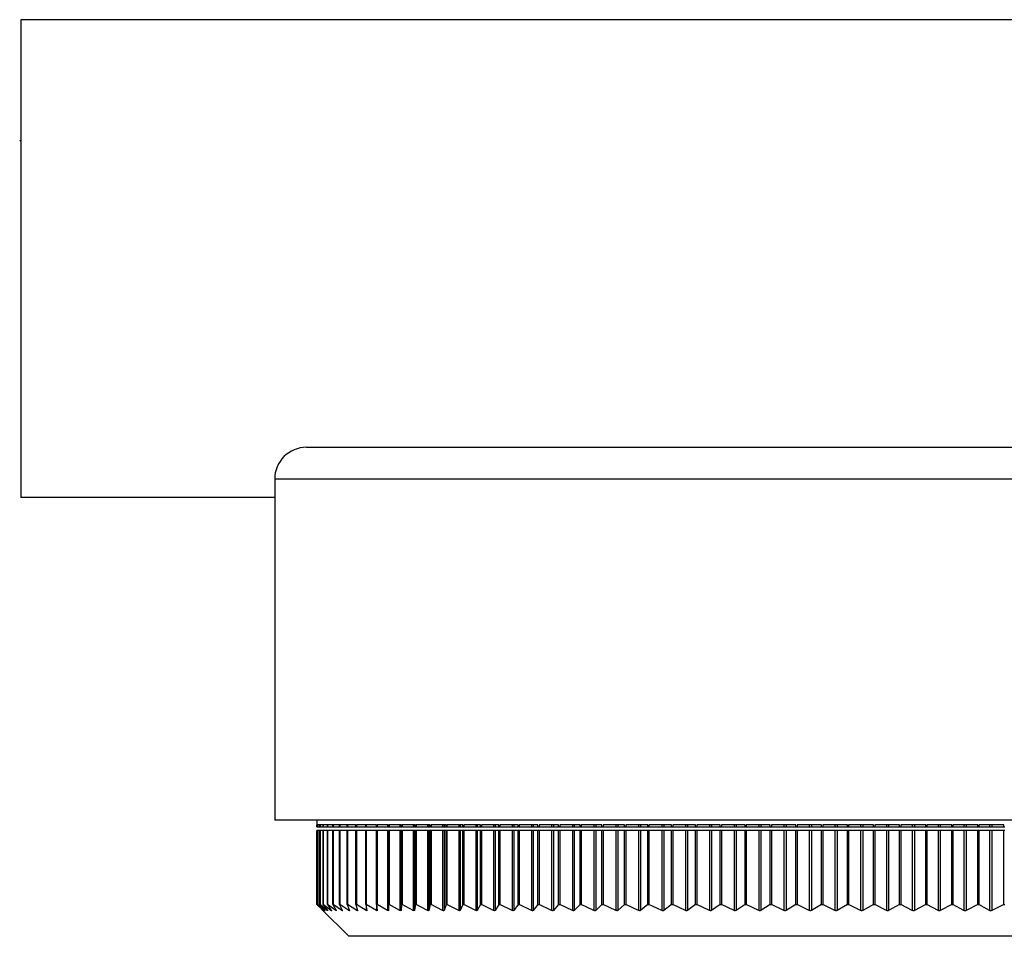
# Model space of a CAD drawing. Header units: millimetres. Extents: x 243 to 1086, y 477 to 680.
# Tile 1 of 23: x 243 to 274, y 477 to 505. Entities that reach past the tile are written whole.
import ezdxf

# ---------------------------------------------------------------- set-up
doc = ezdxf.new("R2010")
doc.units = ezdxf.units.MM

msp = doc.modelspace()

# ---------------------------------------------------------------- linework, layer by layer
at = {"color": 7, "linetype": 'Continuous', "lineweight": 25}
for p, q in [((287.755, 505.382), (242.755, 505.382)), ((242.755, 505.382), (242.755, 490.382)), ((242.724, 501.605), (242.755, 501.552)), ((251.73, 491.957), (274.73, 491.957)), ((250.73, 490.957), (250.73, 480.257)), ((250.73, 490.382), (242.755, 490.382)), ((290.73, 480.257), (250.73, 480.257)), ((252.055, 480.257), (252.055, 480.107)), ((252.056, 480.107), (252.055, 480.107)), ((252.056, 480.045), (252.056, 480.107)), ((252.056, 480.045), (252.057, 480.045)), ((252.056, 477.607), (252.056, 479.929)), ((252.057, 479.929), (252.056, 479.929)), ((252.085, 480.107), (252.057, 480.107)), ((252.057, 480.107), (252.057, 480.045)), ((252.057, 480.045), (252.085, 480.045)), ((252.057, 479.929), (252.057, 477.607)), ((252.085, 479.929), (252.057, 479.929)), ((252.085, 480.045), (252.085, 480.107)), ((252.085, 480.045), (252.087, 480.045)), ((252.085, 477.607), (252.085, 479.929)), ((252.087, 479.929), (252.085, 479.929)), ((252.15, 480.107), (252.087, 480.107)), ((252.087, 480.107), (252.087, 480.045)), ((252.087, 480.045), (252.15, 480.045)), ((252.087, 479.929), (252.087, 477.607)), ((252.15, 479.929), (252.087, 479.929)), ((252.15, 480.045), (252.15, 480.107)), ((252.15, 480.045), (252.154, 480.045)), ((252.15, 477.607), (252.15, 479.929)), ((252.154, 479.929), (252.15, 479.929)), ((252.25, 480.107), (252.154, 480.107)), ((252.154, 480.107), (252.154, 480.045)), ((252.154, 480.045), (252.25, 480.045)), ((252.154, 479.929), (252.154, 477.607)), ((252.25, 479.929), (252.154, 479.929)), ((252.25, 480.045), (252.25, 480.107)), ((252.25, 480.045), (252.256, 480.045)), ((252.25, 477.607), (252.25, 479.929)), ((252.256, 479.929), (252.25, 479.929)), ((252.386, 480.107), (252.256, 480.107)), ((252.256, 480.107), (252.256, 480.045)), ((252.256, 480.045), (252.386, 480.045)), ((252.256, 479.929), (252.256, 477.607)), ((252.386, 479.929), (252.256, 479.929)), ((252.386, 480.045), (252.386, 480.107)), ((252.386, 480.045), (252.394, 480.045)), ((252.386, 477.607), (252.386, 479.929)), ((252.394, 479.929), (252.386, 479.929)), ((252.558, 480.107), (252.394, 480.107)), ((252.394, 480.107), (252.394, 480.045)), ((252.394, 480.045), (252.558, 480.045)), ((252.394, 479.929), (252.394, 477.607)), ((252.558, 479.929), (252.394, 479.929)), ((252.558, 480.045), (252.558, 480.107)), ((252.558, 480.045), (252.568, 480.045)), ((252.558, 477.607), (252.558, 479.929)), ((252.568, 479.929), (252.558, 479.929)), ((252.765, 480.107), (252.568, 480.107)), ((252.568, 480.107), (252.568, 480.045)), ((252.568, 480.045), (252.765, 480.045)), ((252.568, 479.929), (252.568, 477.607)), ((252.765, 479.929), (252.568, 479.929)), ((252.765, 480.045), (252.765, 480.107)), ((252.765, 480.045), (252.776, 480.045)), ((252.765, 477.607), (252.765, 479.929)), ((252.776, 479.929), (252.765, 479.929)), ((253.006, 480.107), (252.776, 480.107)), ((252.776, 480.107), (252.776, 480.045)), ((252.776, 480.045), (253.006, 480.045)), ((252.776, 479.929), (252.776, 477.607)), ((253.006, 479.929), (252.776, 479.929)), ((253.006, 480.045), (253.006, 480.107)), ((253.006, 480.045), (253.019, 480.045)), ((253.006, 477.607), (253.006, 479.929)), ((253.019, 479.929), (253.006, 479.929)), ((253.281, 480.107), (253.019, 480.107)), ((253.019, 480.107), (253.019, 480.045)), ((253.019, 480.045), (253.281, 480.045)), ((253.019, 479.929), (253.019, 477.607)), ((253.281, 479.929), (253.019, 479.929)), ((253.281, 480.045), (253.281, 480.107)), ((253.281, 480.045), (253.296, 480.045)), ((253.281, 477.607), (253.281, 479.929)), ((253.296, 479.929), (253.281, 479.929)), ((253.59, 480.107), (253.296, 480.107)), ((253.296, 480.107), (253.296, 480.045)), ((253.296, 480.045), (253.59, 480.045)), ((253.296, 479.929), (253.296, 477.607)), ((253.59, 479.929), (253.296, 479.929)), ((253.59, 480.045), (253.59, 480.107)), ((253.59, 480.045), (253.607, 480.045)), ((253.59, 477.607), (253.59, 479.929)), ((253.607, 479.929), (253.59, 479.929)), ((253.932, 480.107), (253.607, 480.107)), ((253.607, 480.107), (253.607, 480.045)), ((253.607, 480.045), (253.923, 480.045)), ((253.607, 479.929), (253.607, 477.607)), ((253.923, 479.929), (253.607, 479.929)), ((253.923, 480.107), (253.923, 480.045)), ((253.923, 480.045), (253.932, 480.045)), ((253.923, 479.929), (253.923, 477.419)), ((253.932, 479.929), (253.923, 479.929)), ((253.932, 480.045), (253.932, 480.107)), ((253.932, 480.045), (253.951, 480.045)), ((253.932, 477.607), (253.932, 479.929)), ((253.951, 479.929), (253.932, 479.929)), ((254.307, 480.107), (253.951, 480.107)), ((253.951, 480.107), (253.951, 480.045)), ((253.951, 480.045), (254.278, 480.045)), ((253.951, 479.929), (253.951, 477.607)), ((254.278, 479.929), (253.951, 479.929)), ((254.278, 480.107), (254.278, 480.045)), ((254.278, 480.045), (254.307, 480.045)), ((254.278, 479.929), (254.278, 477.419)), ((254.307, 479.929), (254.278, 479.929)), ((254.307, 480.045), (254.307, 480.107)), ((254.307, 480.045), (254.328, 480.045)), ((254.307, 477.607), (254.307, 479.929)), ((254.328, 479.929), (254.307, 479.929)), ((254.713, 480.107), (254.328, 480.107)), ((254.328, 480.107), (254.328, 480.045)), ((254.328, 480.045), (254.664, 480.045)), ((254.328, 479.929), (254.328, 477.607)), ((254.664, 479.929), (254.328, 479.929)), ((254.664, 480.107), (254.664, 480.045)), ((254.664, 480.045), (254.698, 480.045)), ((254.664, 479.929), (254.664, 477.419)), ((254.698, 479.929), (254.664, 479.929)), ((254.698, 480.107), (254.698, 480.045)), ((254.698, 480.045), (254.713, 480.045)), ((254.698, 479.929), (254.698, 477.42)), ((254.713, 479.929), (254.698, 479.929)), ((254.713, 480.045), (254.713, 480.107)), ((254.713, 480.045), (254.736, 480.045)), ((254.713, 477.607), (254.713, 479.929)), ((254.736, 479.929), (254.713, 479.929)), ((255.15, 480.107), (254.736, 480.107)), ((254.736, 480.107), (254.736, 480.045)), ((254.736, 480.045), (255.081, 480.045)), ((254.736, 479.929), (254.736, 477.607)), ((255.081, 479.929), (254.736, 479.929)), ((255.081, 480.107), (255.081, 480.045)), ((255.081, 480.045), (255.118, 480.045)), ((255.081, 479.929), (255.081, 477.419)), ((255.118, 479.929), (255.081, 479.929)), ((255.118, 480.107), (255.118, 480.045)), ((255.118, 480.045), (255.15, 480.045)), ((255.118, 479.929), (255.118, 477.42)), ((255.15, 479.929), (255.118, 479.929)), ((255.15, 480.045), (255.15, 480.107)), ((255.15, 480.045), (255.174, 480.045)), ((255.15, 477.607), (255.15, 479.929)), ((255.174, 479.929), (255.15, 479.929)), ((255.617, 480.107), (255.174, 480.107)), ((255.174, 480.107), (255.174, 480.045)), ((255.174, 480.045), (255.528, 480.045)), ((255.174, 479.929), (255.174, 477.607)), ((255.528, 479.929), (255.174, 479.929)), ((255.528, 480.107), (255.528, 480.045)), ((255.528, 480.045), (255.568, 480.045)), ((255.528, 479.929), (255.528, 477.42)), ((255.568, 479.929), (255.528, 479.929)), ((255.568, 480.107), (255.568, 480.045)), ((255.568, 480.045), (255.617, 480.045)), ((255.568, 479.929), (255.568, 477.42)), ((255.617, 479.929), (255.568, 479.929)), ((255.617, 480.045), (255.617, 480.107)), ((255.617, 480.045), (255.643, 480.045)), ((255.617, 477.607), (255.617, 479.929)), ((255.643, 479.929), (255.617, 479.929)), ((256.114, 480.107), (255.643, 480.107)), ((255.643, 480.107), (255.643, 480.045)), ((255.643, 480.045), (256.005, 480.045)), ((255.643, 479.929), (255.643, 477.607)), ((256.005, 479.929), (255.643, 479.929)), ((256.005, 480.107), (256.005, 480.045)), ((256.005, 480.045), (256.047, 480.045)), ((256.005, 479.929), (256.005, 477.42)), ((256.047, 479.929), (256.005, 479.929)), ((256.047, 480.107), (256.047, 480.045)), ((256.047, 480.045), (256.114, 480.045)), ((256.047, 479.929), (256.047, 477.42)), ((256.114, 479.929), (256.047, 479.929)), ((256.114, 480.045), (256.114, 480.107)), ((256.114, 480.045), (256.141, 480.045)), ((256.114, 477.607), (256.114, 479.929)), ((256.141, 479.929), (256.114, 479.929)), ((256.638, 480.107), (256.141, 480.107)), ((256.141, 480.107), (256.141, 480.045)), ((256.141, 480.045), (256.51, 480.045)), ((256.141, 479.929), (256.141, 477.607)), ((256.51, 479.929), (256.141, 479.929)), ((256.51, 480.107), (256.51, 480.045)), ((256.51, 480.045), (256.555, 480.045)), ((256.51, 479.929), (256.51, 477.42)), ((256.555, 479.929), (256.51, 479.929)), ((256.555, 480.107), (256.555, 480.045)), ((256.555, 480.045), (256.638, 480.045)), ((256.555, 479.929), (256.555, 477.42)), ((256.638, 479.929), (256.555, 479.929)), ((256.638, 480.045), (256.638, 480.107)), ((256.638, 480.045), (256.667, 480.045)), ((256.638, 477.607), (256.638, 479.929)), ((256.667, 479.929), (256.638, 479.929)), ((257.19, 480.107), (256.667, 480.107)), ((256.667, 480.107), (256.667, 480.045)), ((256.667, 480.045), (257.043, 480.045)), ((256.667, 479.929), (256.667, 477.607)), ((257.043, 479.929), (256.667, 479.929)), ((257.043, 480.107), (257.043, 480.045)), ((257.043, 480.045), (257.09, 480.045)), ((257.043, 479.929), (257.043, 477.42)), ((257.09, 479.929), (257.043, 479.929)), ((257.09, 480.107), (257.09, 480.045)), ((257.09, 480.045), (257.19, 480.045)), ((257.09, 479.929), (257.09, 477.42)), ((257.19, 479.929), (257.09, 479.929)), ((257.19, 480.045), (257.19, 480.107)), ((257.19, 480.045), (257.22, 480.045)), ((257.19, 477.607), (257.19, 479.929)), ((257.22, 479.929), (257.19, 479.929)), ((257.768, 480.107), (257.22, 480.107)), ((257.22, 480.107), (257.22, 480.045)), ((257.22, 480.045), (257.602, 480.045)), ((257.22, 479.929), (257.22, 477.607)), ((257.602, 479.929), (257.22, 479.929)), ((257.602, 480.107), (257.602, 480.045)), ((257.602, 480.045), (257.651, 480.045)), ((257.602, 479.929), (257.602, 477.42)), ((257.651, 479.929), (257.602, 479.929)), ((257.651, 480.107), (257.651, 480.045)), ((257.651, 480.045), (257.768, 480.045)), ((257.651, 479.929), (257.651, 477.42)), ((257.768, 479.929), (257.651, 479.929)), ((257.768, 480.045), (257.768, 480.107)), ((257.768, 480.045), (257.799, 480.045)), ((257.768, 477.607), (257.768, 479.929)), ((257.799, 479.929), (257.768, 479.929)), ((258.371, 480.107), (257.799, 480.107)), ((257.799, 480.107), (257.799, 480.045)), ((257.799, 480.045), (258.186, 480.045)), ((257.799, 479.929), (257.799, 477.607)), ((258.186, 479.929), (257.799, 479.929)), ((258.186, 480.107), (258.186, 480.045)), ((258.186, 480.045), (258.237, 480.045)), ((258.186, 479.929), (258.186, 477.42)), ((258.237, 479.929), (258.186, 479.929)), ((258.237, 480.107), (258.237, 480.045)), ((258.237, 480.045), (258.371, 480.045)), ((258.237, 479.929), (258.237, 477.42)), ((258.371, 479.929), (258.237, 479.929)), ((258.371, 480.045), (258.371, 480.107)), ((258.371, 480.045), (258.404, 480.045)), ((258.371, 477.607), (258.371, 479.929)), ((258.404, 479.929), (258.371, 479.929)), ((258.997, 480.107), (258.404, 480.107)), ((258.404, 480.107), (258.404, 480.045)), ((258.404, 480.045), (258.794, 480.045)), ((258.404, 479.929), (258.404, 477.607)), ((258.794, 479.929), (258.404, 479.929)), ((258.794, 480.107), (258.794, 480.045)), ((258.794, 480.045), (258.848, 480.045)), ((258.794, 479.929), (258.794, 477.419)), ((258.848, 479.929), (258.794, 479.929)), ((258.848, 480.107), (258.848, 480.045)), ((258.848, 480.045), (258.997, 480.045)), ((258.848, 479.929), (258.848, 477.42)), ((258.997, 479.929), (258.848, 479.929)), ((258.997, 480.045), (258.997, 480.107)), ((258.997, 480.045), (259.031, 480.045)), ((258.997, 477.607), (258.997, 479.929)), ((259.031, 479.929), (258.997, 479.929)), ((259.647, 480.107), (259.031, 480.107)), ((259.031, 480.107), (259.031, 480.045)), ((259.031, 480.045), (259.426, 480.045)), ((259.031, 479.929), (259.031, 477.607)), ((259.426, 479.929), (259.031, 479.929)), ((259.426, 480.107), (259.426, 480.045)), ((259.426, 480.045), (259.481, 480.045)), ((259.426, 479.929), (259.426, 477.419)), ((259.481, 479.929), (259.426, 479.929)), ((259.481, 480.107), (259.481, 480.045)), ((259.481, 480.045), (259.647, 480.045)), ((259.481, 479.929), (259.481, 477.42)), ((259.647, 479.929), (259.481, 479.929)), ((259.647, 480.045), (259.647, 480.107)), ((259.647, 480.045), (259.682, 480.045)), ((259.647, 477.607), (259.647, 479.929)), ((259.682, 479.929), (259.647, 479.929)), ((260.318, 480.107), (259.682, 480.107)), ((259.682, 480.107), (259.682, 480.045)), ((259.682, 480.045), (260.079, 480.045)), ((259.682, 479.929), (259.682, 477.607)), ((260.079, 479.929), (259.682, 479.929)), ((260.079, 480.107), (260.079, 480.045)), ((260.079, 480.045), (260.136, 480.045)), ((260.079, 479.929), (260.079, 477.419)), ((260.136, 479.929), (260.079, 479.929)), ((260.136, 480.107), (260.136, 480.045)), ((260.136, 480.045), (260.318, 480.045)), ((260.136, 479.929), (260.136, 477.42)), ((260.318, 479.929), (260.136, 479.929)), ((260.318, 480.045), (260.318, 480.107)), ((260.318, 480.045), (260.354, 480.045)), ((260.318, 477.607), (260.318, 479.929)), ((260.354, 479.929), (260.318, 479.929)), ((261.008, 480.107), (260.354, 480.107)), ((260.354, 480.107), (260.354, 480.045)), ((260.354, 480.045), (260.753, 480.045)), ((260.354, 479.929), (260.354, 477.607)), ((260.753, 479.929), (260.354, 479.929)), ((260.753, 480.107), (260.753, 480.045)), ((260.753, 480.045), (260.812, 480.045)), ((260.753, 479.929), (260.753, 477.419)), ((260.812, 479.929), (260.753, 479.929)), ((260.812, 480.107), (260.812, 480.045)), ((260.812, 480.045), (261.008, 480.045)), ((260.812, 479.929), (260.812, 477.42)), ((261.008, 479.929), (260.812, 479.929)), ((261.008, 480.045), (261.008, 480.107)), ((261.008, 480.045), (261.045, 480.045)), ((261.008, 477.607), (261.008, 479.929)), ((261.045, 479.929), (261.008, 479.929)), ((261.718, 480.107), (261.045, 480.107)), ((261.045, 480.107), (261.045, 480.045)), ((261.045, 480.045), (261.446, 480.045)), ((261.045, 479.929), (261.045, 477.607)), ((261.446, 479.929), (261.045, 479.929)), ((261.446, 480.107), (261.446, 480.045)), ((261.446, 480.045), (261.507, 480.045)), ((261.446, 479.929), (261.446, 477.419)), ((261.507, 479.929), (261.446, 479.929)), ((261.507, 480.107), (261.507, 480.045)), ((261.507, 480.045), (261.718, 480.045)), ((261.507, 479.929), (261.507, 477.42)), ((261.718, 479.929), (261.507, 479.929)), ((261.718, 480.045), (261.718, 480.107)), ((261.718, 480.045), (261.756, 480.045)), ((261.718, 477.607), (261.718, 479.929)), ((261.756, 479.929), (261.718, 479.929)), ((262.445, 480.107), (261.756, 480.107)), ((261.756, 480.107), (261.756, 480.045)), ((261.756, 480.045), (262.157, 480.045)), ((261.756, 479.929), (261.756, 477.607)), ((262.157, 479.929), (261.756, 479.929)), ((262.157, 480.107), (262.157, 480.045)), ((262.157, 480.045), (262.219, 480.045)), ((262.157, 479.929), (262.157, 477.419)), ((262.219, 479.929), (262.157, 479.929)), ((262.219, 480.107), (262.219, 480.045)), ((262.219, 480.045), (262.445, 480.045)), ((262.219, 479.929), (262.219, 477.419)), ((262.445, 479.929), (262.219, 479.929)), ((262.445, 480.045), (262.445, 480.107)), ((262.445, 480.045), (262.483, 480.045)), ((262.445, 477.607), (262.445, 479.929)), ((262.483, 479.929), (262.445, 479.929)), ((263.188, 480.107), (262.483, 480.107)), ((262.483, 480.107), (262.483, 480.045)), ((262.483, 480.045), (262.885, 480.045)), ((262.483, 479.929), (262.483, 477.607)), ((262.885, 479.929), (262.483, 479.929)), ((262.885, 480.107), (262.885, 480.045)), ((262.885, 480.045), (262.948, 480.045)), ((262.885, 479.929), (262.885, 477.419)), ((262.948, 479.929), (262.885, 479.929)), ((262.948, 480.107), (262.948, 480.045)), ((262.948, 480.045), (263.188, 480.045)), ((262.948, 479.929), (262.948, 477.419)), ((263.188, 479.929), (262.948, 479.929)), ((263.188, 480.045), (263.188, 480.107)), ((263.188, 480.045), (263.227, 480.045)), ((263.188, 477.607), (263.188, 479.929)), ((263.227, 479.929), (263.188, 479.929)), ((263.946, 480.107), (263.227, 480.107)), ((263.227, 480.107), (263.227, 480.045)), ((263.227, 480.045), (263.628, 480.045)), ((263.227, 479.929), (263.227, 477.607)), ((263.628, 479.929), (263.227, 479.929)), ((263.628, 480.107), (263.628, 480.045)), ((263.628, 480.045), (263.692, 480.045)), ((263.628, 479.929), (263.628, 477.419)), ((263.692, 479.929), (263.628, 479.929)), ((263.692, 480.107), (263.692, 480.045)), ((263.692, 480.045), (263.946, 480.045)), ((263.692, 479.929), (263.692, 477.419)), ((263.946, 479.929), (263.692, 479.929)), ((263.946, 480.045), (263.946, 480.107)), ((263.946, 480.045), (263.985, 480.045)), ((263.946, 477.607), (263.946, 479.929)), ((263.985, 479.929), (263.946, 479.929)), ((264.717, 480.107), (263.985, 480.107)), ((263.985, 480.107), (263.985, 480.045)), ((263.985, 480.045), (264.384, 480.045)), ((263.985, 479.929), (263.985, 477.607)), ((264.384, 479.929), (263.985, 479.929)), ((264.384, 480.107), (264.384, 480.045)), ((264.384, 480.045), (264.45, 480.045)), ((264.384, 479.929), (264.384, 477.419)), ((264.45, 479.929), (264.384, 479.929)), ((264.45, 480.107), (264.45, 480.045)), ((264.45, 480.045), (264.717, 480.045)), ((264.45, 479.929), (264.45, 477.419)), ((264.717, 479.929), (264.45, 479.929)), ((264.717, 480.045), (264.717, 480.107)), ((264.717, 480.045), (264.756, 480.045)), ((264.717, 477.607), (264.717, 479.929)), ((264.756, 479.929), (264.717, 479.929)), ((265.499, 480.107), (264.756, 480.107)), ((264.756, 480.107), (264.756, 480.045)), ((264.756, 480.045), (265.153, 480.045)), ((264.756, 479.929), (264.756, 477.607)), ((265.153, 479.929), (264.756, 479.929)), ((265.153, 480.107), (265.153, 480.045)), ((265.153, 480.045), (265.219, 480.045)), ((265.153, 479.929), (265.153, 477.419)), ((265.219, 479.929), (265.153, 479.929)), ((265.219, 480.107), (265.219, 480.045)), ((265.219, 480.045), (265.499, 480.045)), ((265.219, 479.929), (265.219, 477.419)), ((265.499, 479.929), (265.219, 479.929)), ((265.499, 480.045), (265.499, 480.107)), ((265.499, 480.045), (265.538, 480.045)), ((265.499, 477.607), (265.499, 479.929)), ((265.538, 479.929), (265.499, 479.929)), ((266.292, 480.107), (265.538, 480.107)), ((265.538, 480.107), (265.538, 480.045)), ((265.538, 480.045), (265.932, 480.045)), ((265.538, 479.929), (265.538, 477.607)), ((265.932, 479.929), (265.538, 479.929)), ((265.932, 480.107), (265.932, 480.045)), ((265.932, 480.045), (266, 480.045)), ((265.932, 479.929), (265.932, 477.419)), ((266, 479.929), (265.932, 479.929)), ((266, 480.107), (266, 480.045)), ((266, 480.045), (266.292, 480.045)), ((266, 479.929), (266, 477.419)), ((266.292, 479.929), (266, 479.929)), ((266.292, 480.045), (266.292, 480.107)), ((266.292, 480.045), (266.331, 480.045)), ((266.292, 477.607), (266.292, 479.929)), ((266.331, 479.929), (266.292, 479.929)), ((267.093, 480.107), (266.331, 480.107)), ((266.331, 480.107), (266.331, 480.045)), ((266.331, 480.045), (266.721, 480.045)), ((266.331, 479.929), (266.331, 477.607)), ((266.721, 479.929), (266.331, 479.929)), ((266.721, 480.107), (266.721, 480.045)), ((266.721, 480.045), (266.789, 480.045)), ((266.721, 479.929), (266.721, 477.418)), ((266.789, 479.929), (266.721, 479.929)), ((266.789, 480.107), (266.789, 480.045)), ((266.789, 480.045), (267.093, 480.045)), ((266.789, 479.929), (266.789, 477.419)), ((267.093, 479.929), (266.789, 479.929)), ((267.093, 480.045), (267.093, 480.107)), ((267.093, 480.045), (267.132, 480.045)), ((267.093, 477.607), (267.093, 479.929)), ((267.132, 479.929), (267.093, 479.929)), ((267.901, 480.107), (267.132, 480.107)), ((267.132, 480.107), (267.132, 480.045)), ((267.132, 480.045), (267.517, 480.045)), ((267.132, 479.929), (267.132, 477.607)), ((267.517, 479.929), (267.132, 479.929)), ((267.517, 480.107), (267.517, 480.045)), ((267.517, 480.045), (267.586, 480.045)), ((267.517, 479.929), (267.517, 477.418)), ((267.586, 479.929), (267.517, 479.929)), ((267.586, 480.107), (267.586, 480.045)), ((267.586, 480.045), (267.901, 480.045)), ((267.586, 479.929), (267.586, 477.418)), ((267.901, 479.929), (267.586, 479.929)), ((267.901, 480.045), (267.901, 480.107)), ((267.901, 480.045), (267.94, 480.045)), ((267.901, 477.607), (267.901, 479.929)), ((267.94, 479.929), (267.901, 479.929)), ((268.715, 480.107), (267.94, 480.107)), ((267.94, 480.107), (267.94, 480.045)), ((267.94, 480.045), (268.32, 480.045)), ((267.94, 479.929), (267.94, 477.607)), ((268.32, 479.929), (267.94, 479.929)), ((268.32, 480.107), (268.32, 480.045)), ((268.32, 480.045), (268.389, 480.045)), ((268.32, 479.929), (268.32, 477.418)), ((268.389, 479.929), (268.32, 479.929)), ((268.389, 480.107), (268.389, 480.045)), ((268.389, 480.045), (268.715, 480.045)), ((268.389, 479.929), (268.389, 477.418)), ((268.715, 479.929), (268.389, 479.929)), ((268.715, 480.045), (268.715, 480.107)), ((268.715, 480.045), (268.753, 480.045)), ((268.715, 477.607), (268.715, 479.929)), ((268.753, 479.929), (268.715, 479.929)), ((269.532, 480.107), (268.753, 480.107)), ((268.753, 480.107), (268.753, 480.045)), ((268.753, 480.045), (269.127, 480.045)), ((268.753, 479.929), (268.753, 477.607)), ((269.127, 479.929), (268.753, 479.929)), ((269.127, 480.107), (269.127, 480.045)), ((269.127, 480.045), (269.197, 480.045)), ((269.127, 479.929), (269.127, 477.418)), ((269.197, 479.929), (269.127, 479.929)), ((269.197, 480.107), (269.197, 480.045)), ((269.197, 480.045), (269.532, 480.045)), ((269.197, 479.929), (269.197, 477.418)), ((269.532, 479.929), (269.197, 479.929)), ((269.532, 480.045), (269.532, 480.107)), ((269.532, 480.045), (269.57, 480.045)), ((269.532, 477.607), (269.532, 479.929)), ((269.57, 479.929), (269.532, 479.929)), ((270.352, 480.107), (269.57, 480.107)), ((269.57, 480.107), (269.57, 480.045)), ((269.57, 480.045), (269.937, 480.045)), ((269.57, 479.929), (269.57, 477.607)), ((269.937, 479.929), (269.57, 479.929)), ((269.937, 480.107), (269.937, 480.045)), ((269.937, 480.045), (270.007, 480.045)), ((269.937, 479.929), (269.937, 477.418)), ((270.007, 479.929), (269.937, 479.929)), ((270.007, 480.107), (270.007, 480.045)), ((270.007, 480.045), (270.352, 480.045)), ((270.007, 479.929), (270.007, 477.418)), ((270.352, 479.929), (270.007, 479.929)), ((270.352, 480.045), (270.352, 480.107)), ((270.352, 480.045), (270.389, 480.045)), ((270.352, 477.607), (270.352, 479.929)), ((270.389, 479.929), (270.352, 479.929)), ((271.173, 480.107), (270.389, 480.107)), ((270.389, 480.107), (270.389, 480.045)), ((270.389, 480.045), (270.749, 480.045)), ((270.389, 479.929), (270.389, 477.607)), ((270.749, 479.929), (270.389, 479.929)), ((270.749, 480.107), (270.749, 480.045)), ((270.749, 480.045), (270.819, 480.045)), ((270.749, 479.929), (270.749, 477.417)), ((270.819, 479.929), (270.749, 479.929)), ((270.819, 480.107), (270.819, 480.045)), ((270.819, 480.045), (271.173, 480.045)), ((270.819, 479.929), (270.819, 477.418)), ((271.173, 479.929), (270.819, 479.929)), ((271.173, 480.045), (271.173, 480.107)), ((271.173, 480.045), (271.209, 480.045)), ((271.173, 477.607), (271.173, 479.929)), ((271.209, 479.929), (271.173, 479.929)), ((271.993, 480.107), (271.209, 480.107)), ((271.209, 480.107), (271.209, 480.045)), ((271.209, 480.045), (271.561, 480.045)), ((271.209, 479.929), (271.209, 477.607)), ((271.561, 479.929), (271.209, 479.929)), ((271.561, 480.107), (271.561, 480.045)), ((271.561, 480.045), (271.631, 480.045)), ((271.561, 479.929), (271.561, 477.417)), ((271.631, 479.929), (271.561, 479.929)), ((271.631, 480.107), (271.631, 480.045)), ((271.631, 480.045), (271.993, 480.045)), ((271.631, 479.929), (271.631, 477.418)), ((271.993, 479.929), (271.631, 479.929)), ((271.993, 480.045), (271.993, 480.107)), ((271.993, 480.045), (272.028, 480.045)), ((271.993, 477.607), (271.993, 479.929)), ((272.028, 479.929), (271.993, 479.929)), ((272.81, 480.107), (272.028, 480.107)), ((272.028, 480.107), (272.028, 480.045)), ((272.028, 480.045), (272.371, 480.045)), ((272.028, 479.929), (272.028, 477.607)), ((272.371, 479.929), (272.028, 479.929)), ((272.371, 480.107), (272.371, 480.045)), ((272.371, 480.045), (272.441, 480.045)), ((272.371, 479.929), (272.371, 477.417)), ((272.441, 479.929), (272.371, 479.929)), ((272.441, 480.107), (272.441, 480.045)), ((272.441, 480.045), (272.81, 480.045)), ((272.441, 479.929), (272.441, 477.417)), ((272.81, 479.929), (272.441, 479.929)), ((272.81, 480.045), (272.81, 480.107)), ((272.81, 480.045), (272.845, 480.045)), ((272.81, 477.607), (272.81, 479.929)), ((272.845, 479.929), (272.81, 479.929)), ((273.624, 480.107), (272.845, 480.107)), ((272.845, 480.107), (272.845, 480.045)), ((272.845, 480.045), (273.178, 480.045)), ((272.845, 479.929), (272.845, 477.607)), ((273.178, 479.929), (272.845, 479.929)), ((273.178, 480.107), (273.178, 480.045)), ((273.178, 480.045), (273.247, 480.045)), ((273.178, 479.929), (273.178, 477.417)), ((273.247, 479.929), (273.178, 479.929)), ((273.247, 480.107), (273.247, 480.045)), ((273.247, 480.045), (273.624, 480.045)), ((273.247, 479.929), (273.247, 477.417)), ((273.624, 479.929), (273.247, 479.929)), ((273.624, 480.045), (273.624, 480.107)), ((273.624, 480.045), (273.657, 480.045)), ((273.624, 477.607), (273.624, 479.929)), ((273.657, 479.929), (273.624, 479.929)), ((252.056, 477.607), (252.187, 477.475)), ((252.056, 477.607), (252.057, 477.607)), ((252.254, 477.418), (252.057, 477.607)), ((252.085, 477.607), (252.256, 477.419)), ((252.085, 477.607), (252.087, 477.607)), ((252.3, 477.418), (252.087, 477.607)), ((252.15, 477.607), (252.305, 477.419)), ((252.15, 477.607), (252.154, 477.607)), ((252.381, 477.419), (252.154, 477.607)), ((252.187, 477.474), (253.055, 476.607)), ((252.25, 477.607), (252.389, 477.419)), ((252.25, 477.607), (252.256, 477.607)), ((252.497, 477.419), (252.256, 477.607)), ((252.386, 477.607), (252.509, 477.419)), ((252.386, 477.607), (252.394, 477.607)), ((252.649, 477.419), (252.394, 477.607)), ((252.558, 477.607), (252.664, 477.419)), ((252.558, 477.607), (252.568, 477.607)), ((252.836, 477.419), (252.568, 477.607)), ((252.765, 477.607), (252.853, 477.419)), ((252.765, 477.607), (252.776, 477.607)), ((253.057, 477.419), (252.776, 477.607)), ((253.006, 477.607), (253.077, 477.419)), ((253.006, 477.607), (253.019, 477.607)), ((253.312, 477.419), (253.019, 477.607)), ((253.281, 477.607), (253.336, 477.419)), ((253.281, 477.607), (253.296, 477.607)), ((253.601, 477.419), (253.296, 477.607)), ((253.59, 477.607), (253.628, 477.42)), ((253.59, 477.607), (253.607, 477.607)), ((253.923, 477.419), (253.607, 477.607)), ((253.932, 477.607), (253.952, 477.42)), ((253.932, 477.607), (253.951, 477.607)), ((254.278, 477.419), (253.951, 477.607)), ((254.307, 477.607), (254.309, 477.42)), ((254.307, 477.607), (254.328, 477.607)), ((254.664, 477.419), (254.328, 477.607)), ((254.713, 477.607), (254.698, 477.42)), ((254.713, 477.607), (254.736, 477.607)), ((255.081, 477.419), (254.736, 477.607)), ((255.15, 477.607), (255.118, 477.42)), ((255.15, 477.607), (255.174, 477.607)), ((255.528, 477.42), (255.174, 477.607)), ((255.617, 477.607), (255.568, 477.42)), ((255.617, 477.607), (255.643, 477.607)), ((256.005, 477.42), (255.643, 477.607)), ((256.114, 477.607), (256.047, 477.42)), ((256.114, 477.607), (256.141, 477.607)), ((256.51, 477.42), (256.141, 477.607)), ((256.638, 477.607), (256.555, 477.42)), ((256.638, 477.607), (256.667, 477.607)), ((257.043, 477.42), (256.667, 477.607)), ((257.19, 477.607), (257.09, 477.42)), ((257.19, 477.607), (257.22, 477.607)), ((257.602, 477.42), (257.22, 477.607)), ((257.768, 477.607), (257.651, 477.42)), ((257.768, 477.607), (257.799, 477.607)), ((258.186, 477.42), (257.799, 477.607)), ((258.371, 477.607), (258.237, 477.42)), ((258.371, 477.607), (258.404, 477.607)), ((258.794, 477.419), (258.404, 477.607)), ((258.997, 477.607), (258.848, 477.42)), ((258.997, 477.607), (259.031, 477.607)), ((259.426, 477.419), (259.031, 477.607)), ((259.647, 477.607), (259.481, 477.42)), ((259.647, 477.607), (259.682, 477.607)), ((260.079, 477.419), (259.682, 477.607)), ((260.318, 477.607), (260.136, 477.42)), ((260.318, 477.607), (260.354, 477.607)), ((260.753, 477.419), (260.354, 477.607)), ((261.008, 477.607), (260.812, 477.42)), ((261.008, 477.607), (261.045, 477.607)), ((261.446, 477.419), (261.045, 477.607)), ((261.718, 477.607), (261.507, 477.42)), ((261.718, 477.607), (261.756, 477.607)), ((262.157, 477.419), (261.756, 477.607)), ((262.445, 477.607), (262.219, 477.419)), ((262.445, 477.607), (262.483, 477.607)), ((262.885, 477.419), (262.483, 477.607)), ((263.188, 477.607), (262.948, 477.419)), ((263.188, 477.607), (263.227, 477.607)), ((263.628, 477.419), (263.227, 477.607)), ((263.946, 477.607), (263.692, 477.419)), ((263.946, 477.607), (263.985, 477.607)), ((264.384, 477.419), (263.985, 477.607)), ((264.717, 477.607), (264.45, 477.419)), ((264.717, 477.607), (264.756, 477.607)), ((265.153, 477.419), (264.756, 477.607)), ((265.499, 477.607), (265.219, 477.419)), ((265.499, 477.607), (265.538, 477.607)), ((265.932, 477.419), (265.538, 477.607)), ((266.292, 477.607), (266, 477.419)), ((266.292, 477.607), (266.331, 477.607)), ((266.721, 477.418), (266.331, 477.607)), ((267.093, 477.607), (266.789, 477.419)), ((267.093, 477.607), (267.132, 477.607)), ((267.517, 477.418), (267.132, 477.607)), ((267.901, 477.607), (267.586, 477.418)), ((267.901, 477.607), (267.94, 477.607)), ((268.32, 477.418), (267.94, 477.607)), ((268.715, 477.607), (268.389, 477.418)), ((268.715, 477.607), (268.753, 477.607)), ((269.127, 477.418), (268.753, 477.607)), ((269.532, 477.607), (269.197, 477.418)), ((269.532, 477.607), (269.57, 477.607)), ((269.937, 477.418), (269.57, 477.607)), ((270.352, 477.607), (270.007, 477.418)), ((270.352, 477.607), (270.389, 477.607)), ((270.749, 477.417), (270.389, 477.607)), ((271.173, 477.607), (270.819, 477.418)), ((271.173, 477.607), (271.209, 477.607)), ((271.561, 477.417), (271.209, 477.607)), ((271.993, 477.607), (271.631, 477.418)), ((271.993, 477.607), (272.028, 477.607)), ((272.371, 477.417), (272.028, 477.607)), ((272.81, 477.607), (272.441, 477.417)), ((272.81, 477.607), (272.845, 477.607)), ((273.178, 477.417), (272.845, 477.607)), ((273.624, 477.607), (273.247, 477.417)), ((273.624, 477.607), (273.657, 477.607)), ((288.405, 476.607), (253.055, 476.607))]:
    msp.add_line(p, q, dxfattribs=at)
at = {"color": 8, "linetype": 'Continuous', "lineweight": 25}
for p, q in [((290.73, 490.957), (250.73, 490.957)), ((252.3, 477.425), (252.3, 477.418)), ((252.381, 477.43), (252.381, 477.419)), ((252.497, 477.436), (252.497, 477.419)), ((252.649, 477.445), (252.649, 477.419)), ((252.836, 477.456), (252.836, 477.419)), ((253.057, 477.473), (253.057, 477.419)), ((253.312, 477.5), (253.312, 477.419)), ((253.601, 477.551), (253.601, 477.419))]:
    msp.add_line(p, q, dxfattribs=at)
at = {"color": 7, "linetype": 'Continuous', "lineweight": 25}
msp.add_arc((251.73, 490.957), 1, 90, 180, dxfattribs=at)
for points, knots in [([(252.256, 477.419), (252.258, 477.416), (252.263, 477.411), (252.264, 477.409), (252.261, 477.412), (252.256, 477.416), (252.254, 477.418)], [0, 0, 0, 0, 0.263939, 0.530817, 0.777237, 1, 1, 1, 1]), ([(252.305, 477.419), (252.307, 477.416), (252.311, 477.411), (252.311, 477.409), (252.307, 477.412), (252.302, 477.416), (252.3, 477.418)], [0, 0, 0, 0, 0.263909, 0.53079, 0.777212, 1, 1, 1, 1]), ([(252.389, 477.419), (252.391, 477.416), (252.394, 477.411), (252.394, 477.409), (252.389, 477.412), (252.383, 477.416), (252.381, 477.419)], [0, 0, 0, 0, 0.263876, 0.530761, 0.777184, 1, 1, 1, 1]), ([(252.509, 477.419), (252.51, 477.416), (252.513, 477.411), (252.512, 477.409), (252.506, 477.412), (252.5, 477.417), (252.497, 477.419)], [0, 0, 0, 0, 0.263839, 0.530727, 0.777152, 1, 1, 1, 1]), ([(252.664, 477.419), (252.665, 477.417), (252.667, 477.412), (252.665, 477.41), (252.659, 477.412), (252.652, 477.417), (252.649, 477.419)], [0, 0, 0, 0, 0.263796, 0.53069, 0.777116, 1, 1, 1, 1]), ([(252.853, 477.419), (252.854, 477.417), (252.856, 477.412), (252.853, 477.41), (252.846, 477.412), (252.839, 477.417), (252.836, 477.419)], [0, 0, 0, 0, 0.263748, 0.530647, 0.777077, 1, 1, 1, 1]), ([(253.077, 477.419), (253.078, 477.417), (253.08, 477.412), (253.076, 477.41), (253.068, 477.412), (253.06, 477.417), (253.057, 477.419)], [0, 0, 0, 0, 0.263694, 0.5306, 0.777033, 1, 1, 1, 1]), ([(253.336, 477.419), (253.336, 477.417), (253.337, 477.412), (253.332, 477.41), (253.323, 477.413), (253.316, 477.417), (253.312, 477.419)], [0, 0, 0, 0, 0.263633, 0.5305471, 0.7769829, 1, 1, 1, 1]), ([(253.628, 477.42), (253.628, 477.417), (253.628, 477.412), (253.622, 477.41), (253.613, 477.413), (253.605, 477.417), (253.601, 477.419)], [0, 0, 0, 0, 0.263564, 0.530487, 0.776927, 1, 1, 1, 1]), ([(253.952, 477.42), (253.952, 477.417), (253.952, 477.412), (253.945, 477.41), (253.935, 477.413), (253.927, 477.417), (253.923, 477.419)], [0, 0, 0, 0, 0.263486, 0.53042, 0.776864, 1, 1, 1, 1]), ([(254.309, 477.42), (254.309, 477.417), (254.308, 477.412), (254.301, 477.41), (254.29, 477.413), (254.282, 477.417), (254.278, 477.419)], [0, 0, 0, 0, 0.263611, 0.530521, 0.776955, 1, 1, 1, 1]), ([(254.698, 477.42), (254.698, 477.417), (254.696, 477.412), (254.688, 477.41), (254.677, 477.413), (254.668, 477.417), (254.664, 477.419)], [0, 0, 0, 0, 0.26367, 0.530567, 0.776996, 1, 1, 1, 1]), ([(255.118, 477.42), (255.117, 477.417), (255.115, 477.412), (255.106, 477.41), (255.094, 477.413), (255.085, 477.417), (255.081, 477.419)], [0, 0, 0, 0, 0.263721, 0.530607, 0.777031, 1, 1, 1, 1]), ([(255.568, 477.42), (255.567, 477.417), (255.565, 477.412), (255.555, 477.41), (255.542, 477.413), (255.533, 477.417), (255.528, 477.42)], [0, 0, 0, 0, 0.263767, 0.530642, 0.777061, 1, 1, 1, 1]), ([(256.047, 477.42), (256.046, 477.417), (256.043, 477.412), (256.032, 477.41), (256.019, 477.413), (256.01, 477.417), (256.005, 477.42)], [0, 0, 0, 0, 0.263806, 0.530672, 0.777087, 1, 1, 1, 1]), ([(256.555, 477.42), (256.553, 477.417), (256.55, 477.412), (256.538, 477.41), (256.525, 477.413), (256.515, 477.417), (256.51, 477.42)], [0, 0, 0, 0, 0.263841, 0.530698, 0.77711, 1, 1, 1, 1]), ([(257.09, 477.42), (257.088, 477.417), (257.084, 477.412), (257.072, 477.41), (257.057, 477.413), (257.047, 477.417), (257.043, 477.42)], [0, 0, 0, 0, 0.263871, 0.530721, 0.777129, 1, 1, 1, 1]), ([(257.651, 477.42), (257.649, 477.417), (257.644, 477.412), (257.632, 477.41), (257.617, 477.413), (257.606, 477.417), (257.602, 477.42)], [0, 0, 0, 0, 0.263897, 0.53074, 0.777144, 1, 1, 1, 1]), ([(258.237, 477.42), (258.235, 477.417), (258.23, 477.412), (258.217, 477.41), (258.201, 477.413), (258.191, 477.417), (258.186, 477.42)], [0, 0, 0, 0, 0.26392, 0.530756, 0.777158, 1, 1, 1, 1]), ([(258.848, 477.42), (258.845, 477.417), (258.84, 477.412), (258.826, 477.41), (258.81, 477.413), (258.799, 477.417), (258.794, 477.419)], [0, 0, 0, 0, 0.263939, 0.530769, 0.777168, 1, 1, 1, 1]), ([(259.481, 477.42), (259.478, 477.417), (259.472, 477.412), (259.458, 477.41), (259.442, 477.413), (259.431, 477.417), (259.426, 477.419)], [0, 0, 0, 0, 0.263955, 0.530779, 0.777177, 1, 1, 1, 1]), ([(260.136, 477.42), (260.133, 477.417), (260.127, 477.412), (260.112, 477.41), (260.095, 477.413), (260.084, 477.417), (260.079, 477.419)], [0, 0, 0, 0, 0.263968, 0.530788, 0.777183, 1, 1, 1, 1]), ([(260.812, 477.42), (260.809, 477.417), (260.802, 477.412), (260.786, 477.41), (260.769, 477.413), (260.758, 477.417), (260.753, 477.419)], [0, 0, 0, 0, 0.263978, 0.530794, 0.777187, 1, 1, 1, 1]), ([(261.507, 477.42), (261.503, 477.417), (261.496, 477.412), (261.48, 477.41), (261.462, 477.413), (261.451, 477.417), (261.446, 477.419)], [0, 0, 0, 0, 0.263986, 0.530797, 0.777189, 1, 1, 1, 1]), ([(262.219, 477.419), (262.215, 477.417), (262.208, 477.412), (262.191, 477.41), (262.173, 477.413), (262.162, 477.417), (262.157, 477.419)], [0, 0, 0, 0, 0.263991, 0.530799, 0.777189, 1, 1, 1, 1]), ([(262.948, 477.419), (262.944, 477.417), (262.936, 477.412), (262.919, 477.41), (262.901, 477.412), (262.89, 477.417), (262.885, 477.419)], [0, 0, 0, 0, 0.263994, 0.530799, 0.777188, 1, 1, 1, 1]), ([(263.692, 477.419), (263.688, 477.417), (263.679, 477.412), (263.662, 477.41), (263.644, 477.412), (263.633, 477.417), (263.628, 477.419)], [0, 0, 0, 0, 0.263994, 0.530797, 0.777185, 1, 1, 1, 1]), ([(264.45, 477.419), (264.445, 477.417), (264.436, 477.412), (264.418, 477.41), (264.4, 477.412), (264.389, 477.417), (264.384, 477.419)], [0, 0, 0, 0, 0.263992, 0.530793, 0.77718, 1, 1, 1, 1]), ([(265.219, 477.419), (265.215, 477.416), (265.205, 477.411), (265.187, 477.409), (265.169, 477.412), (265.158, 477.417), (265.153, 477.419)], [0, 0, 0, 0, 0.263988, 0.530787, 0.777173, 1, 1, 1, 1]), ([(266, 477.419), (265.995, 477.416), (265.985, 477.411), (265.966, 477.409), (265.948, 477.412), (265.937, 477.416), (265.932, 477.419)], [0, 0, 0, 0, 0.263981, 0.530779, 0.777165, 1, 1, 1, 1]), ([(266.789, 477.419), (266.784, 477.416), (266.774, 477.411), (266.755, 477.409), (266.736, 477.412), (266.726, 477.416), (266.721, 477.418)], [0, 0, 0, 0, 0.263972, 0.530769, 0.777154, 1, 1, 1, 1]), ([(267.586, 477.418), (267.581, 477.416), (267.571, 477.411), (267.551, 477.409), (267.533, 477.412), (267.522, 477.416), (267.517, 477.418)], [0, 0, 0, 0, 0.26396, 0.530757, 0.777143, 1, 1, 1, 1]), ([(268.389, 477.418), (268.384, 477.416), (268.373, 477.411), (268.354, 477.409), (268.335, 477.411), (268.325, 477.416), (268.32, 477.418)], [0, 0, 0, 0, 0.263946, 0.530743, 0.777129, 1, 1, 1, 1]), ([(269.197, 477.418), (269.191, 477.416), (269.18, 477.411), (269.161, 477.409), (269.142, 477.411), (269.132, 477.416), (269.127, 477.418)], [0, 0, 0, 0, 0.263929, 0.530727, 0.777113, 1, 1, 1, 1]), ([(270.007, 477.418), (270.002, 477.415), (269.99, 477.41), (269.971, 477.408), (269.952, 477.411), (269.942, 477.416), (269.937, 477.418)], [0, 0, 0, 0, 0.263909, 0.530709, 0.777095, 1, 1, 1, 1]), ([(270.819, 477.418), (270.813, 477.415), (270.802, 477.41), (270.782, 477.408), (270.764, 477.411), (270.754, 477.415), (270.749, 477.417)], [0, 0, 0, 0, 0.263886, 0.530688, 0.777075, 1, 1, 1, 1]), ([(271.631, 477.418), (271.625, 477.415), (271.613, 477.41), (271.594, 477.408), (271.575, 477.411), (271.565, 477.415), (271.561, 477.417)], [0, 0, 0, 0, 0.26386, 0.530665, 0.777053, 1, 1, 1, 1]), ([(272.441, 477.417), (272.435, 477.415), (272.423, 477.41), (272.403, 477.408), (272.385, 477.41), (272.375, 477.415), (272.371, 477.417)], [0, 0, 0, 0, 0.26383, 0.530638, 0.777028, 1, 1, 1, 1]), ([(273.247, 477.417), (273.241, 477.415), (273.23, 477.41), (273.21, 477.408), (273.192, 477.41), (273.182, 477.415), (273.178, 477.417)], [0, 0, 0, 0, 0.263796, 0.530609, 0.777001, 1, 1, 1, 1])]:
    msp.add_open_spline(points, degree=3, knots=knots, dxfattribs=at)

doc.saveas('drawing.dxf')
